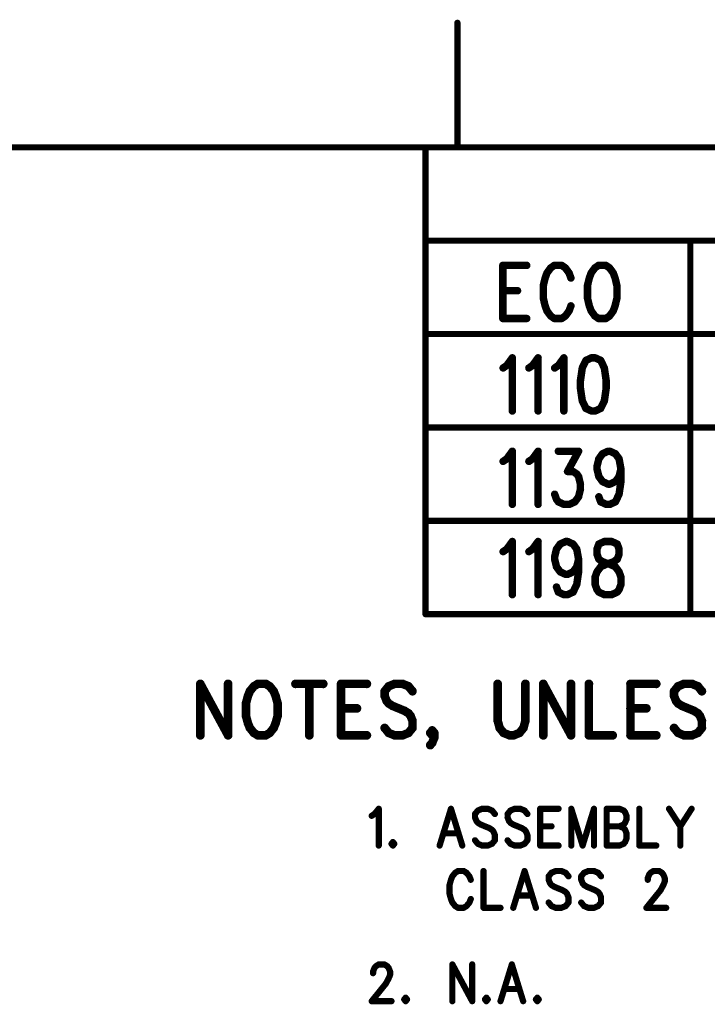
# Model space of a CAD drawing. Extents: x 2 to 38, y 2.4 to 29.6.
# Tile 85 of 93: x 23.2 to 27, y 24.2 to 29.6. Entities that reach past the tile are written whole.
import ezdxf

# ---------------------------------------------------------------- set-up
doc = ezdxf.new("R2010")
doc.units = 0
doc.layers.get('0').update_dxf_attribs({"linetype": 'CONTINUOUS'})
doc.layers.add('adt001026', color=1, linetype='CONTINUOUS')

# ---------------------------------------------------------------- blocks, each defined once
blk = doc.blocks.new('D251')
at = {"const_width": 0.0171}
blk.add_lwpolyline([(-0.00855, 0, 1), (0.00855, 0, 1)], format="xyb", close=True, dxfattribs=at)
blk = doc.blocks.new('D253')
at = {"const_width": 0.02055}
blk.add_lwpolyline([(-0.010275, 0, 1), (0.010275, 0, 1)], format="xyb", close=True, dxfattribs=at)
blk = doc.blocks.new('D283')
at = {"const_width": 0.02395}
blk.add_lwpolyline([(-0.011975, 0, 1), (0.011975, 0, 1)], format="xyb", close=True, dxfattribs=at)

msp = doc.modelspace()

# ---------------------------------------------------------------- linework, layer by layer
at = {"layer": 'adt001026', "color": 1}
for points, const_width in [([(25.5821, 28.9246), (25.5821, 29.6095)], 0.034), ([(37.3972, 28.9246), (2.637, 28.9246)], 0.034), ([(25.4068, 28.9247), (25.4068, 26.87)], 0.034), ([(37.3931, 28.4111), (25.4068, 28.4111)], 0.034), ([(25.4068, 28.4111), (25.4068, 26.3563)], 0.034), ([(26.8623, 28.4111), (26.8623, 26.87)], 0.034), ([(25.8315, 28.2751), (25.8315, 27.983)], 0.041), ([(25.8315, 28.2751), (25.963, 28.2751)], 0.041), ([(26.0946, 28.2612), (26.0743, 28.2334)], 0.041), ([(26.1148, 28.2751), (26.0946, 28.2612)], 0.041), ([(26.1553, 28.2751), (26.1148, 28.2751)], 0.041), ([(26.1755, 28.2612), (26.1553, 28.2751)], 0.041), ([(26.1958, 28.2334), (26.1755, 28.2612)], 0.041), ([(26.3374, 28.2612), (26.3172, 28.2334)], 0.041), ([(26.3576, 28.2751), (26.3374, 28.2612)], 0.041), ([(26.3981, 28.2751), (26.3576, 28.2751)], 0.041), ([(26.4184, 28.2612), (26.3981, 28.2751)], 0.041), ([(26.4386, 28.2334), (26.4184, 28.2612)], 0.041), ([(26.0642, 28.2056), (26.0541, 28.1638)], 0.041), ([(26.0743, 28.2334), (26.0642, 28.2056)], 0.041), ([(26.2059, 28.2056), (26.1958, 28.2334)], 0.041), ([(26.3071, 28.2056), (26.2969, 28.1638)], 0.041), ([(26.3172, 28.2334), (26.3071, 28.2056)], 0.041), ([(26.4487, 28.2056), (26.4386, 28.2334)], 0.041), ([(26.4588, 28.1638), (26.4487, 28.2056)], 0.041), ([(26.0541, 28.1638), (26.0541, 28.0943)], 0.041), ([(26.2969, 28.1638), (26.2969, 28.0943)], 0.041), ([(26.4588, 28.0943), (26.4588, 28.1638)], 0.041), ([(25.8315, 28.136), (25.9124, 28.136)], 0.041), ([(26.0541, 28.0943), (26.0642, 28.0525)], 0.041), ([(26.2969, 28.0943), (26.3071, 28.0525)], 0.041), ([(26.4487, 28.0525), (26.4588, 28.0943)], 0.041), ([(26.0642, 28.0525), (26.0743, 28.0247)], 0.041), ([(26.1958, 28.0247), (26.2059, 28.0525)], 0.041), ([(26.3071, 28.0525), (26.3172, 28.0247)], 0.041), ([(26.4386, 28.0247), (26.4487, 28.0525)], 0.041), ([(25.8315, 27.983), (25.963, 27.983)], 0.041), ([(26.0743, 28.0247), (26.0946, 27.9969)], 0.041), ([(26.0946, 27.9969), (26.1148, 27.983)], 0.041), ([(26.1148, 27.983), (26.1553, 27.983)], 0.041), ([(26.1553, 27.983), (26.1755, 27.9969)], 0.041), ([(26.1755, 27.9969), (26.1958, 28.0247)], 0.041), ([(26.3172, 28.0247), (26.3374, 27.9969)], 0.041), ([(26.3374, 27.9969), (26.3576, 27.983)], 0.041), ([(26.3576, 27.983), (26.3981, 27.983)], 0.041), ([(26.3981, 27.983), (26.4184, 27.9969)], 0.041), ([(26.4184, 27.9969), (26.4386, 28.0247)], 0.041), ([(37.3931, 27.8974), (25.4068, 27.8974)], 0.034), ([(26.8623, 27.8974), (26.8623, 26.3563)], 0.034), ([(25.8534, 27.7248), (25.8838, 27.7666)], 0.041), ([(25.8838, 27.7666), (25.8838, 27.4744)], 0.041), ([(25.9951, 27.7248), (26.0255, 27.7666)], 0.041), ([(26.0255, 27.7666), (26.0255, 27.4744)], 0.041), ([(26.1368, 27.7248), (26.1671, 27.7666)], 0.041), ([(26.1671, 27.7666), (26.1671, 27.4744)], 0.041), ([(26.3189, 27.7666), (26.2885, 27.7527)], 0.041), ([(26.3391, 27.7666), (26.3189, 27.7666)], 0.041), ([(26.3695, 27.7527), (26.3391, 27.7666)], 0.041), ([(25.8332, 27.7109), (25.8534, 27.7248)], 0.041), ([(25.9749, 27.7109), (25.9951, 27.7248)], 0.041), ([(26.1165, 27.7109), (26.1368, 27.7248)], 0.041), ([(26.2683, 27.7109), (26.2582, 27.6414)], 0.041), ([(26.2885, 27.7527), (26.2683, 27.7109)], 0.041), ([(26.3897, 27.7109), (26.3695, 27.7527)], 0.041), ([(26.3998, 27.6414), (26.3897, 27.7109)], 0.041), ([(26.2582, 27.6414), (26.2582, 27.5996)], 0.041), ([(26.3998, 27.5996), (26.3998, 27.6414)], 0.041), ([(26.2582, 27.5996), (26.2683, 27.5301)], 0.041), ([(26.3897, 27.5301), (26.3998, 27.5996)], 0.041), ([(26.2683, 27.5301), (26.2885, 27.4883)], 0.041), ([(26.3695, 27.4883), (26.3897, 27.5301)], 0.041), ([(26.2885, 27.4883), (26.3189, 27.4744)], 0.041), ([(26.3189, 27.4744), (26.3391, 27.4744)], 0.041), ([(26.3391, 27.4744), (26.3695, 27.4883)], 0.041), ([(25.4068, 27.3837), (37.3931, 27.3837)], 0.034), ([(25.8534, 27.2111), (25.8838, 27.2529)], 0.041), ([(25.8838, 27.2529), (25.8838, 26.9607)], 0.041), ([(25.9951, 27.2111), (26.0255, 27.2529)], 0.041), ([(26.0255, 27.2529), (26.0255, 26.9607)], 0.041), ([(26.1368, 27.2529), (26.2481, 27.2529)], 0.041), ([(26.2481, 27.2529), (26.1873, 27.1416)], 0.041), ([(26.3594, 27.2111), (26.3796, 27.239)], 0.041), ([(26.3796, 27.239), (26.41, 27.2529)], 0.041), ([(26.41, 27.2529), (26.4201, 27.2529)], 0.041), ([(26.4201, 27.2529), (26.4504, 27.239)], 0.041), ([(26.4504, 27.239), (26.4707, 27.2111)], 0.041), ([(25.8332, 27.1972), (25.8534, 27.2111)], 0.041), ([(25.9749, 27.1972), (25.9951, 27.2111)], 0.041), ([(26.3492, 27.1694), (26.3594, 27.2111)], 0.041), ([(26.3492, 27.1555), (26.3492, 27.1694)], 0.041), ([(26.4707, 27.2111), (26.4808, 27.1555)], 0.041), ([(26.1873, 27.1416), (26.2177, 27.1416)], 0.041), ([(26.2177, 27.1416), (26.2379, 27.1277)], 0.041), ([(26.2379, 27.1277), (26.2481, 27.1137)], 0.041), ([(26.2481, 27.1137), (26.2582, 27.072)], 0.041), ([(26.3594, 27.1137), (26.3492, 27.1555)], 0.041), ([(26.3796, 27.0859), (26.3594, 27.1137)], 0.041), ([(26.4707, 27.1137), (26.4504, 27.0859)], 0.041), ([(26.4808, 27.1555), (26.4707, 27.1137)], 0.041), ([(26.4808, 27.1555), (26.4808, 27.0859)], 0.041), ([(26.2582, 27.072), (26.2582, 27.0442)], 0.041), ([(26.41, 27.072), (26.3796, 27.0859)], 0.041), ([(26.4201, 27.072), (26.41, 27.072)], 0.041), ([(26.4504, 27.0859), (26.4201, 27.072)], 0.041), ([(26.4808, 27.0859), (26.4707, 27.0164)], 0.041), ([(26.1266, 26.9885), (26.1165, 27.0164)], 0.041), ([(26.2582, 27.0442), (26.2481, 27.0024)], 0.041), ([(26.4707, 27.0164), (26.4504, 26.9746)], 0.041), ([(26.1368, 26.9746), (26.1266, 26.9885)], 0.041), ([(26.1671, 26.9607), (26.1368, 26.9746)], 0.041), ([(26.1975, 26.9607), (26.1671, 26.9607)], 0.041), ([(26.2278, 26.9746), (26.1975, 26.9607)], 0.041), ([(26.2481, 27.0024), (26.2278, 26.9746)], 0.041), ([(26.3695, 26.9746), (26.3594, 27.0024)], 0.041), ([(26.3998, 26.9607), (26.3695, 26.9746)], 0.041), ([(26.4201, 26.9607), (26.3998, 26.9607)], 0.041), ([(26.4504, 26.9746), (26.4201, 26.9607)], 0.041), ([(25.4068, 26.87), (37.3931, 26.87)], 0.034), ([(25.4068, 26.87), (37.3931, 26.87)], 0.034), ([(25.8534, 26.7146), (25.8838, 26.7563)], 0.041), ([(25.8838, 26.7563), (25.8838, 26.4641)], 0.041), ([(25.9951, 26.7146), (26.0255, 26.7563)], 0.041), ([(26.0255, 26.7563), (26.0255, 26.4641)], 0.041), ([(26.1266, 26.7146), (26.1469, 26.7424)], 0.041), ([(26.1469, 26.7424), (26.1772, 26.7563)], 0.041), ([(26.1772, 26.7563), (26.1873, 26.7563)], 0.041), ([(26.1873, 26.7563), (26.2177, 26.7424)], 0.041), ([(26.2177, 26.7424), (26.2379, 26.7146)], 0.041), ([(26.3594, 26.7424), (26.3492, 26.7146)], 0.041), ([(26.3897, 26.7563), (26.3594, 26.7424)], 0.041), ([(26.4302, 26.7563), (26.3897, 26.7563)], 0.041), ([(26.4605, 26.7424), (26.4302, 26.7563)], 0.041), ([(26.4707, 26.7146), (26.4605, 26.7424)], 0.041), ([(25.8332, 26.7006), (25.8534, 26.7146)], 0.041), ([(25.9749, 26.7006), (25.9951, 26.7146)], 0.041), ([(26.1165, 26.6728), (26.1266, 26.7146)], 0.041), ([(26.2379, 26.7146), (26.2481, 26.6589)], 0.041), ([(26.3492, 26.7146), (26.3492, 26.6867)], 0.041), ([(26.3492, 26.6867), (26.3594, 26.6589)], 0.041), ([(26.4605, 26.6589), (26.4707, 26.6867)], 0.041), ([(26.4707, 26.6867), (26.4707, 26.7146)], 0.041), ([(26.1165, 26.6589), (26.1165, 26.6728)], 0.041), ([(26.1266, 26.6172), (26.1165, 26.6589)], 0.041), ([(26.2481, 26.6589), (26.2379, 26.6172)], 0.041), ([(26.2481, 26.6589), (26.2481, 26.5893)], 0.041), ([(26.3594, 26.6589), (26.3796, 26.645)], 0.041), ([(26.3695, 26.6172), (26.3998, 26.6311)], 0.041), ([(26.3796, 26.645), (26.4201, 26.6311)], 0.041), ([(26.3998, 26.6311), (26.4403, 26.645)], 0.041), ([(26.4201, 26.6311), (26.4504, 26.6172)], 0.041), ([(26.4403, 26.645), (26.4605, 26.6589)], 0.041), ([(26.1469, 26.5893), (26.1266, 26.6172)], 0.041), ([(26.1772, 26.5754), (26.1469, 26.5893)], 0.041), ([(26.1873, 26.5754), (26.1772, 26.5754)], 0.041), ([(26.2177, 26.5893), (26.1873, 26.5754)], 0.041), ([(26.2379, 26.6172), (26.2177, 26.5893)], 0.041), ([(26.2481, 26.5893), (26.2379, 26.5198)], 0.041), ([(26.3391, 26.5615), (26.3492, 26.5893)], 0.041), ([(26.3492, 26.5893), (26.3695, 26.6172)], 0.041), ([(26.4504, 26.6172), (26.4707, 26.5893)], 0.041), ([(26.4707, 26.5893), (26.4808, 26.5615)], 0.041), ([(26.2379, 26.5198), (26.2177, 26.478)], 0.041), ([(26.3391, 26.5198), (26.3391, 26.5615)], 0.041), ([(26.3492, 26.492), (26.3391, 26.5198)], 0.041), ([(26.4808, 26.5198), (26.4707, 26.492)], 0.041), ([(26.4808, 26.5615), (26.4808, 26.5198)], 0.041), ([(26.1368, 26.478), (26.1266, 26.5059)], 0.041), ([(26.1671, 26.4641), (26.1368, 26.478)], 0.041), ([(26.1873, 26.4641), (26.1671, 26.4641)], 0.041), ([(26.2177, 26.478), (26.1873, 26.4641)], 0.041), ([(26.3594, 26.478), (26.3492, 26.492)], 0.041), ([(26.3897, 26.4641), (26.3594, 26.478)], 0.041), ([(26.4302, 26.4641), (26.3897, 26.4641)], 0.041), ([(26.4605, 26.478), (26.4302, 26.4641)], 0.041), ([(26.4707, 26.492), (26.4605, 26.478)], 0.041), ([(25.4068, 26.3563), (37.3931, 26.3563)], 0.034), ([(24.1688, 25.9733), (24.1688, 25.6902)], 0.047), ([(24.1688, 25.9733), (24.3214, 25.6902)], 0.047), ([(24.3214, 25.9733), (24.3214, 25.6902)], 0.047), ([(24.4848, 25.9733), (24.463, 25.9599)], 0.047), ([(24.5284, 25.9733), (24.4848, 25.9733)], 0.047), ([(24.5502, 25.9599), (24.5284, 25.9733)], 0.047), ([(24.6919, 25.9733), (24.8444, 25.9733)], 0.047), ([(24.7681, 25.9733), (24.7681, 25.6902)], 0.047), ([(24.9425, 25.9733), (24.9425, 25.6902)], 0.047), ([(24.9425, 25.9733), (25.0841, 25.9733)], 0.047), ([(25.2367, 25.9733), (25.204, 25.9599)], 0.047), ([(25.2803, 25.9733), (25.2367, 25.9733)], 0.047), ([(25.313, 25.9599), (25.2803, 25.9733)], 0.047), ([(25.8033, 25.9733), (25.8033, 25.7711)], 0.047), ([(25.9559, 25.7711), (25.9559, 25.9733)], 0.047), ([(26.0539, 25.9733), (26.0539, 25.6902)], 0.047), ([(26.0539, 25.9733), (26.2065, 25.6902)], 0.047), ([(26.2065, 25.9733), (26.2065, 25.6902)], 0.047), ([(26.3046, 25.9733), (26.3046, 25.6902)], 0.047), ([(26.5334, 25.9733), (26.5334, 25.6902)], 0.047), ([(26.5334, 25.9733), (26.6751, 25.9733)], 0.047), ([(26.8276, 25.9733), (26.7949, 25.9599)], 0.047), ([(26.8712, 25.9733), (26.8276, 25.9733)], 0.047), ([(26.9039, 25.9599), (26.8712, 25.9733)], 0.047), ([(24.4412, 25.9329), (24.4303, 25.9059)], 0.047), ([(24.463, 25.9599), (24.4412, 25.9329)], 0.047), ([(24.572, 25.9329), (24.5502, 25.9599)], 0.047), ([(24.5829, 25.9059), (24.572, 25.9329)], 0.047), ([(25.204, 25.9599), (25.1822, 25.9329)], 0.047), ([(25.1822, 25.9329), (25.1822, 25.9059)], 0.047), ([(25.3348, 25.9329), (25.313, 25.9599)], 0.047), ([(26.7949, 25.9599), (26.7731, 25.9329)], 0.047), ([(26.7731, 25.9329), (26.7731, 25.9059)], 0.047), ([(26.9257, 25.9329), (26.9039, 25.9599)], 0.047), ([(24.4303, 25.9059), (24.4194, 25.8655)], 0.047), ([(24.4194, 25.8655), (24.4194, 25.798)], 0.047), ([(24.5938, 25.8655), (24.5829, 25.9059)], 0.047), ([(24.5938, 25.798), (24.5938, 25.8655)], 0.047), ([(25.1822, 25.9059), (25.1931, 25.8789)], 0.047), ([(25.1931, 25.8789), (25.204, 25.8655)], 0.047), ([(25.204, 25.8655), (25.2258, 25.852)], 0.047), ([(26.7731, 25.9059), (26.784, 25.8789)], 0.047), ([(26.784, 25.8789), (26.7949, 25.8655)], 0.047), ([(26.7949, 25.8655), (26.8167, 25.852)], 0.047), ([(24.9425, 25.8385), (25.0297, 25.8385)], 0.047), ([(25.2258, 25.852), (25.2912, 25.825)], 0.047), ([(25.2912, 25.825), (25.313, 25.8115)], 0.047), ([(25.313, 25.8115), (25.3239, 25.798)], 0.047), ([(26.5334, 25.8385), (26.6206, 25.8385)], 0.047), ([(26.8167, 25.852), (26.8821, 25.825)], 0.047), ([(26.8821, 25.825), (26.9039, 25.8115)], 0.047), ([(26.9039, 25.8115), (26.9148, 25.798)], 0.047), ([(24.4194, 25.798), (24.4303, 25.7576)], 0.047), ([(24.4303, 25.7576), (24.4412, 25.7306)], 0.047), ([(24.572, 25.7306), (24.5829, 25.7576)], 0.047), ([(24.5829, 25.7576), (24.5938, 25.798)], 0.047), ([(25.3239, 25.798), (25.3348, 25.7711)], 0.047), ([(25.3348, 25.7711), (25.3348, 25.7306)], 0.047), ([(25.8033, 25.7711), (25.8142, 25.7306)], 0.047), ([(25.945, 25.7306), (25.9559, 25.7711)], 0.047), ([(26.9148, 25.798), (26.9257, 25.7711)], 0.047), ([(26.9257, 25.7711), (26.9257, 25.7306)], 0.047), ([(24.4412, 25.7306), (24.463, 25.7036)], 0.047), ([(24.463, 25.7036), (24.4848, 25.6902)], 0.047), ([(24.5284, 25.6902), (24.5502, 25.7036)], 0.047), ([(24.5502, 25.7036), (24.572, 25.7306)], 0.047), ([(25.204, 25.7036), (25.1822, 25.7306)], 0.047), ([(25.2367, 25.6902), (25.204, 25.7036)], 0.047), ([(25.313, 25.7036), (25.2803, 25.6902)], 0.047), ([(25.3348, 25.7306), (25.313, 25.7036)], 0.047), ([(25.4328, 25.7036), (25.4437, 25.7171)], 0.047), ([(25.4437, 25.6902), (25.4328, 25.7036)], 0.047), ([(25.4437, 25.7171), (25.4546, 25.7036)], 0.047), ([(25.4546, 25.7036), (25.4437, 25.6902)], 0.047), ([(25.4546, 25.7036), (25.4546, 25.6767)], 0.047), ([(25.8142, 25.7306), (25.836, 25.7036)], 0.047), ([(25.836, 25.7036), (25.8687, 25.6902)], 0.047), ([(25.8905, 25.6902), (25.9232, 25.7036)], 0.047), ([(25.9232, 25.7036), (25.945, 25.7306)], 0.047), ([(26.7949, 25.7036), (26.7731, 25.7306)], 0.047), ([(26.8276, 25.6902), (26.7949, 25.7036)], 0.047), ([(26.9039, 25.7036), (26.8712, 25.6902)], 0.047), ([(26.9257, 25.7306), (26.9039, 25.7036)], 0.047), ([(24.4848, 25.6902), (24.5284, 25.6902)], 0.047), ([(24.9425, 25.6902), (25.0841, 25.6902)], 0.047), ([(25.2803, 25.6902), (25.2367, 25.6902)], 0.047), ([(25.4437, 25.6497), (25.4328, 25.6362)], 0.047), ([(25.4546, 25.6767), (25.4437, 25.6497)], 0.047), ([(25.8687, 25.6902), (25.8905, 25.6902)], 0.047), ([(26.3046, 25.6902), (26.4353, 25.6902)], 0.047), ([(26.5334, 25.6902), (26.6751, 25.6902)], 0.047), ([(26.8712, 25.6902), (26.8276, 25.6902)], 0.047), ([(25.1262, 25.2574), (25.1495, 25.2863)], 0.034), ([(25.1495, 25.2863), (25.1495, 25.084)], 0.034), ([(25.5465, 25.2863), (25.4842, 25.084)], 0.034), ([(25.5465, 25.2863), (25.6087, 25.084)], 0.034), ([(25.6944, 25.2766), (25.6788, 25.2574)], 0.034), ([(25.7177, 25.2863), (25.6944, 25.2766)], 0.034), ([(25.7488, 25.2863), (25.7177, 25.2863)], 0.034), ([(25.7722, 25.2766), (25.7488, 25.2863)], 0.034), ([(25.7878, 25.2574), (25.7722, 25.2766)], 0.034), ([(25.8734, 25.2766), (25.8578, 25.2574)], 0.034), ([(25.8967, 25.2863), (25.8734, 25.2766)], 0.034), ([(25.9279, 25.2863), (25.8967, 25.2863)], 0.034), ([(25.9512, 25.2766), (25.9279, 25.2863)], 0.034), ([(25.9668, 25.2574), (25.9512, 25.2766)], 0.034), ([(26.0368, 25.2863), (26.0368, 25.084)], 0.034), ([(26.0368, 25.2863), (26.138, 25.2863)], 0.034), ([(26.2081, 25.2863), (26.2081, 25.084)], 0.034), ([(26.2081, 25.2863), (26.2703, 25.084)], 0.034), ([(26.3326, 25.2863), (26.2703, 25.084)], 0.034), ([(26.3326, 25.2863), (26.3326, 25.084)], 0.034), ([(26.4026, 25.2863), (26.4026, 25.084)], 0.034), ([(26.4026, 25.2863), (26.4727, 25.2863)], 0.034), ([(26.4727, 25.2863), (26.496, 25.2766)], 0.034), ([(26.496, 25.2766), (26.5038, 25.267)], 0.034), ([(26.5817, 25.2863), (26.5817, 25.084)], 0.034), ([(26.7451, 25.2863), (26.8074, 25.1899)], 0.034), ([(26.8696, 25.2863), (26.8074, 25.1899)], 0.034), ([(25.1106, 25.2477), (25.1262, 25.2574)], 0.034), ([(25.6788, 25.2574), (25.6788, 25.2381)], 0.034), ([(25.6788, 25.2381), (25.6866, 25.2188)], 0.034), ([(25.8578, 25.2574), (25.8578, 25.2381)], 0.034), ([(25.8578, 25.2381), (25.8656, 25.2188)], 0.034), ([(26.5038, 25.267), (26.5116, 25.2477)], 0.034), ([(26.5116, 25.2285), (26.5038, 25.2092)], 0.034), ([(26.5116, 25.2477), (26.5116, 25.2285)], 0.034), ([(25.6866, 25.2188), (25.6944, 25.2092)], 0.034), ([(25.6944, 25.2092), (25.7099, 25.1996)], 0.034), ([(25.7099, 25.1996), (25.7566, 25.1803)], 0.034), ([(25.7566, 25.1803), (25.7722, 25.1707)], 0.034), ([(25.7722, 25.1707), (25.78, 25.1611)], 0.034), ([(25.8656, 25.2188), (25.8734, 25.2092)], 0.034), ([(25.8734, 25.2092), (25.8889, 25.1996)], 0.034), ([(25.8889, 25.1996), (25.9356, 25.1803)], 0.034), ([(25.9356, 25.1803), (25.9512, 25.1707)], 0.034), ([(25.9512, 25.1707), (25.959, 25.1611)], 0.034), ([(26.0368, 25.1899), (26.0991, 25.1899)], 0.034), ([(26.4026, 25.1899), (26.4727, 25.1899)], 0.034), ([(26.496, 25.1996), (26.4727, 25.1899)], 0.034), ([(26.4727, 25.1899), (26.496, 25.1803)], 0.034), ([(26.5038, 25.2092), (26.496, 25.1996)], 0.034), ([(26.496, 25.1803), (26.5038, 25.1707)], 0.034), ([(26.5038, 25.1707), (26.5116, 25.1514)], 0.034), ([(26.8074, 25.1899), (26.8074, 25.084)], 0.034), ([(25.5076, 25.1514), (25.5854, 25.1514)], 0.034), ([(25.6944, 25.0936), (25.6788, 25.1129)], 0.034), ([(25.7878, 25.1129), (25.7722, 25.0936)], 0.034), ([(25.78, 25.1611), (25.7878, 25.1418)], 0.034), ([(25.7878, 25.1418), (25.7878, 25.1129)], 0.034), ([(25.8734, 25.0936), (25.8578, 25.1129)], 0.034), ([(25.9668, 25.1129), (25.9512, 25.0936)], 0.034), ([(25.959, 25.1611), (25.9668, 25.1418)], 0.034), ([(25.9668, 25.1418), (25.9668, 25.1129)], 0.034), ([(26.5116, 25.1225), (26.5038, 25.1033)], 0.034), ([(26.5116, 25.1514), (26.5116, 25.1225)], 0.034), ([(25.2274, 25.1033), (25.2196, 25.0936)], 0.034), ([(25.2196, 25.0936), (25.2274, 25.084)], 0.034), ([(25.2351, 25.0936), (25.2274, 25.1033)], 0.034), ([(25.2274, 25.084), (25.2351, 25.0936)], 0.034), ([(25.7177, 25.084), (25.6944, 25.0936)], 0.034), ([(25.7488, 25.084), (25.7177, 25.084)], 0.034), ([(25.7722, 25.0936), (25.7488, 25.084)], 0.034), ([(25.8967, 25.084), (25.8734, 25.0936)], 0.034), ([(25.9279, 25.084), (25.8967, 25.084)], 0.034), ([(25.9512, 25.0936), (25.9279, 25.084)], 0.034), ([(26.0368, 25.084), (26.138, 25.084)], 0.034), ([(26.4727, 25.084), (26.4026, 25.084)], 0.034), ([(26.496, 25.0936), (26.4727, 25.084)], 0.034), ([(26.5038, 25.1033), (26.496, 25.0936)], 0.034), ([(26.5817, 25.084), (26.6751, 25.084)], 0.034), ([(25.5543, 24.9149), (25.5465, 24.8956)], 0.034), ([(25.5698, 24.9342), (25.5543, 24.9149)], 0.034), ([(25.5854, 24.9438), (25.5698, 24.9342)], 0.034), ([(25.6165, 24.9438), (25.5854, 24.9438)], 0.034), ([(25.6321, 24.9342), (25.6165, 24.9438)], 0.034), ([(25.6477, 24.9149), (25.6321, 24.9342)], 0.034), ([(25.6554, 24.8956), (25.6477, 24.9149)], 0.034), ([(25.7255, 24.9438), (25.7255, 24.7415)], 0.034), ([(25.9512, 24.9438), (25.8889, 24.7415)], 0.034), ([(25.9512, 24.9438), (26.0135, 24.7415)], 0.034), ([(26.0991, 24.9342), (26.0835, 24.9149)], 0.034), ([(26.0835, 24.9149), (26.0835, 24.8956)], 0.034), ([(26.1224, 24.9438), (26.0991, 24.9342)], 0.034), ([(26.1536, 24.9438), (26.1224, 24.9438)], 0.034), ([(26.1769, 24.9342), (26.1536, 24.9438)], 0.034), ([(26.1925, 24.9149), (26.1769, 24.9342)], 0.034), ([(26.2781, 24.9342), (26.2625, 24.9149)], 0.034), ([(26.2625, 24.9149), (26.2625, 24.8956)], 0.034), ([(26.3015, 24.9438), (26.2781, 24.9342)], 0.034), ([(26.3326, 24.9438), (26.3015, 24.9438)], 0.034), ([(26.3559, 24.9342), (26.3326, 24.9438)], 0.034), ([(26.3715, 24.9149), (26.3559, 24.9342)], 0.034), ([(26.6284, 24.9053), (26.6361, 24.9245)], 0.034), ([(26.6284, 24.8956), (26.6284, 24.9053)], 0.034), ([(26.6361, 24.9245), (26.6439, 24.9342)], 0.034), ([(26.6439, 24.9342), (26.6595, 24.9438)], 0.034), ([(26.6595, 24.9438), (26.6906, 24.9438)], 0.034), ([(26.6906, 24.9438), (26.7062, 24.9342)], 0.034), ([(26.7062, 24.9342), (26.714, 24.9245)], 0.034), ([(26.714, 24.9245), (26.7218, 24.9053)], 0.034), ([(26.7218, 24.9053), (26.7218, 24.886)], 0.034), ([(25.5465, 24.8956), (25.5387, 24.8667)], 0.034), ([(25.5387, 24.8667), (25.5387, 24.8186)], 0.034), ([(26.0835, 24.8956), (26.0913, 24.8764)], 0.034), ([(26.0913, 24.8764), (26.0991, 24.8667)], 0.034), ([(26.0991, 24.8667), (26.1147, 24.8571)], 0.034), ([(26.1147, 24.8571), (26.1614, 24.8378)], 0.034), ([(26.2625, 24.8956), (26.2703, 24.8764)], 0.034), ([(26.2703, 24.8764), (26.2781, 24.8667)], 0.034), ([(26.2781, 24.8667), (26.2937, 24.8571)], 0.034), ([(26.2937, 24.8571), (26.3404, 24.8378)], 0.034), ([(26.714, 24.8667), (26.6984, 24.8378)], 0.034), ([(26.7218, 24.886), (26.714, 24.8667)], 0.034), ([(25.5387, 24.8186), (25.5465, 24.7897)], 0.034), ([(25.5465, 24.7897), (25.5543, 24.7704)], 0.034), ([(25.6477, 24.7704), (25.6554, 24.7897)], 0.034), ([(25.9123, 24.809), (25.9901, 24.809)], 0.034), ([(26.1614, 24.8378), (26.1769, 24.8282)], 0.034), ([(26.1769, 24.8282), (26.1847, 24.8186)], 0.034), ([(26.1847, 24.8186), (26.1925, 24.7993)], 0.034), ([(26.1925, 24.7993), (26.1925, 24.7704)], 0.034), ([(26.3404, 24.8378), (26.3559, 24.8282)], 0.034), ([(26.3559, 24.8282), (26.3637, 24.8186)], 0.034), ([(26.3637, 24.8186), (26.3715, 24.7993)], 0.034), ([(26.3715, 24.7993), (26.3715, 24.7704)], 0.034), ([(26.6984, 24.8378), (26.6206, 24.7415)], 0.034), ([(25.5543, 24.7704), (25.5698, 24.7512)], 0.034), ([(25.5698, 24.7512), (25.5854, 24.7415)], 0.034), ([(25.5854, 24.7415), (25.6165, 24.7415)], 0.034), ([(25.6165, 24.7415), (25.6321, 24.7512)], 0.034), ([(25.6321, 24.7512), (25.6477, 24.7704)], 0.034), ([(25.7255, 24.7415), (25.8189, 24.7415)], 0.034), ([(26.0991, 24.7512), (26.0835, 24.7704)], 0.034), ([(26.1224, 24.7415), (26.0991, 24.7512)], 0.034), ([(26.1536, 24.7415), (26.1224, 24.7415)], 0.034), ([(26.1769, 24.7512), (26.1536, 24.7415)], 0.034), ([(26.1925, 24.7704), (26.1769, 24.7512)], 0.034), ([(26.2781, 24.7512), (26.2625, 24.7704)], 0.034), ([(26.3015, 24.7415), (26.2781, 24.7512)], 0.034), ([(26.3326, 24.7415), (26.3015, 24.7415)], 0.034), ([(26.3559, 24.7512), (26.3326, 24.7415)], 0.034), ([(26.3715, 24.7704), (26.3559, 24.7512)], 0.034), ([(26.6206, 24.7415), (26.7295, 24.7415)], 0.034), ([(25.1184, 24.3916), (25.1262, 24.4108)], 0.034), ([(25.1262, 24.4108), (25.134, 24.4205)], 0.034), ([(25.134, 24.4205), (25.1495, 24.4301)], 0.034), ([(25.1495, 24.4301), (25.1807, 24.4301)], 0.034), ([(25.1807, 24.4301), (25.1962, 24.4205)], 0.034), ([(25.1962, 24.4205), (25.204, 24.4108)], 0.034), ([(25.204, 24.4108), (25.2118, 24.3916)], 0.034), ([(25.5543, 24.4301), (25.5543, 24.2278)], 0.034), ([(25.5543, 24.4301), (25.6632, 24.2278)], 0.034), ([(25.6632, 24.4301), (25.6632, 24.2278)], 0.034), ([(25.8812, 24.4301), (25.8189, 24.2278)], 0.034), ([(25.8812, 24.4301), (25.9434, 24.2278)], 0.034), ([(25.1184, 24.3819), (25.1184, 24.3916)], 0.034), ([(25.2118, 24.3723), (25.204, 24.353)], 0.034), ([(25.2118, 24.3916), (25.2118, 24.3723)], 0.034), ([(25.1884, 24.3242), (25.1106, 24.2278)], 0.034), ([(25.204, 24.353), (25.1884, 24.3242)], 0.034), ([(25.2974, 24.2471), (25.2896, 24.2375)], 0.034), ([(25.3052, 24.2375), (25.2974, 24.2471)], 0.034), ([(25.7411, 24.2471), (25.7333, 24.2375)], 0.034), ([(25.7488, 24.2375), (25.7411, 24.2471)], 0.034), ([(25.8422, 24.2953), (25.9201, 24.2953)], 0.034), ([(26.0213, 24.2471), (26.0135, 24.2375)], 0.034), ([(26.029, 24.2375), (26.0213, 24.2471)], 0.034), ([(25.1106, 24.2278), (25.2196, 24.2278)], 0.034), ([(25.2896, 24.2375), (25.2974, 24.2278)], 0.034), ([(25.2974, 24.2278), (25.3052, 24.2375)], 0.034), ([(25.7333, 24.2375), (25.7411, 24.2278)], 0.034), ([(25.7411, 24.2278), (25.7488, 24.2375)], 0.034), ([(26.0135, 24.2375), (26.0213, 24.2278)], 0.034), ([(26.0213, 24.2278), (26.029, 24.2375)], 0.034)]:
    msp.add_lwpolyline(points, dxfattribs=dict(at, const_width=const_width))

# ---------------------------------------------------------------- block references
at = {"layer": 'adt001026'}
for name, p in [('D251', (25.5821, 29.6095)), ('D251', (25.4068, 28.9247)), ('D251', (25.5821, 28.9246)), ('D251', (25.4068, 28.4111)), ('D251', (25.4068, 28.4111)), ('D251', (26.8623, 28.4111)), ('D253', (25.8315, 28.2751)), ('D253', (25.8315, 28.2751)), ('D253', (25.963, 28.2751)), ('D253', (26.0946, 28.2612)), ('D253', (26.1148, 28.2751)), ('D253', (26.1553, 28.2751)), ('D253', (26.1755, 28.2612)), ('D253', (26.3374, 28.2612)), ('D253', (26.3576, 28.2751)), ('D253', (26.3576, 28.2751)), ('D253', (26.3981, 28.2751)), ('D253', (26.4184, 28.2612)), ('D253', (26.0642, 28.2056)), ('D253', (26.0743, 28.2334)), ('D253', (26.1958, 28.2334)), ('D253', (26.2059, 28.2056)), ('D253', (26.3071, 28.2056)), ('D253', (26.3172, 28.2334)), ('D253', (26.4386, 28.2334)), ('D253', (26.4487, 28.2056)), ('D253', (26.0541, 28.1638)), ('D253', (26.2969, 28.1638)), ('D253', (26.4588, 28.1638)), ('D253', (25.8315, 28.136)), ('D253', (25.9124, 28.136)), ('D253', (26.0541, 28.0943)), ('D253', (26.2969, 28.0943)), ('D253', (26.4588, 28.0943)), ('D253', (26.0642, 28.0525)), ('D253', (26.2059, 28.0525)), ('D253', (26.3071, 28.0525)), ('D253', (26.4487, 28.0525)), ('D253', (25.8315, 27.983)), ('D253', (25.8315, 27.983)), ('D253', (25.963, 27.983)), ('D253', (26.0743, 28.0247)), ('D253', (26.0946, 27.9969)), ('D253', (26.1148, 27.983)), ('D253', (26.1553, 27.983)), ('D253', (26.1755, 27.9969)), ('D253', (26.1958, 28.0247)), ('D253', (26.3172, 28.0247)), ('D253', (26.3374, 27.9969)), ('D253', (26.3576, 27.983)), ('D253', (26.3981, 27.983)), ('D253', (26.4184, 27.9969)), ('D253', (26.4386, 28.0247)), ('D251', (25.4068, 27.8974)), ('D251', (26.8623, 27.8974)), ('D253', (25.8838, 27.7666)), ('D253', (26.0255, 27.7666)), ('D253', (26.1671, 27.7666)), ('D253', (26.3189, 27.7666)), ('D253', (26.3189, 27.7666)), ('D253', (26.3391, 27.7666)), ('D253', (25.8332, 27.7109)), ('D253', (25.8534, 27.7248)), ('D253', (25.9749, 27.7109)), ('D253', (25.9951, 27.7248)), ('D253', (26.1165, 27.7109)), ('D253', (26.1368, 27.7248)), ('D253', (26.2683, 27.7109)), ('D253', (26.2885, 27.7527)), ('D253', (26.3695, 27.7527)), ('D253', (26.3897, 27.7109)), ('D253', (26.2582, 27.6414)), ('D253', (26.3998, 27.6414)), ('D253', (26.2582, 27.5996)), ('D253', (26.3998, 27.5996)), ('D253', (26.2683, 27.5301)), ('D253', (26.3897, 27.5301)), ('D253', (25.8838, 27.4744)), ('D253', (26.0255, 27.4744)), ('D253', (26.1671, 27.4744)), ('D253', (26.2885, 27.4883)), ('D253', (26.3189, 27.4744)), ('D253', (26.3391, 27.4744)), ('D253', (26.3695, 27.4883)), ('D251', (25.4068, 27.3837)), ('D253', (25.8838, 27.2529)), ('D253', (26.0255, 27.2529)), ('D253', (26.1368, 27.2529)), ('D253', (26.2481, 27.2529)), ('D253', (26.3796, 27.239)), ('D253', (26.41, 27.2529)), ('D253', (26.4201, 27.2529)), ('D253', (26.4504, 27.239)), ('D253', (25.8332, 27.1972)), ('D253', (25.8534, 27.2111)), ('D253', (25.9749, 27.1972)), ('D253', (25.9951, 27.2111)), ('D253', (26.3492, 27.1694)), ('D253', (26.3594, 27.2111)), ('D253', (26.4707, 27.2111)), ('D253', (26.1873, 27.1416)), ('D253', (26.2177, 27.1416)), ('D253', (26.2379, 27.1277)), ('D253', (26.2481, 27.1137)), ('D253', (26.3492, 27.1555)), ('D253', (26.3594, 27.1137)), ('D253', (26.4707, 27.1137)), ('D253', (26.4808, 27.1555)), ('D253', (26.4808, 27.1555)), ('D253', (26.2582, 27.072)), ('D253', (26.3796, 27.0859)), ('D253', (26.41, 27.072)), ('D253', (26.4201, 27.072)), ('D253', (26.4504, 27.0859)), ('D253', (26.4808, 27.0859)), ('D253', (26.1165, 27.0164)), ('D253', (26.2582, 27.0442)), ('D253', (26.4707, 27.0164)), ('D253', (25.8838, 26.9607)), ('D253', (26.0255, 26.9607)), ('D253', (26.1266, 26.9885)), ('D253', (26.1368, 26.9746)), ('D253', (26.1671, 26.9607)), ('D253', (26.1975, 26.9607)), ('D253', (26.2278, 26.9746)), ('D253', (26.2481, 27.0024)), ('D253', (26.3594, 27.0024)), ('D253', (26.3695, 26.9746)), ('D253', (26.3998, 26.9607)), ('D253', (26.4201, 26.9607)), ('D253', (26.4504, 26.9746)), ('D251', (25.4068, 26.87)), ('D251', (25.4068, 26.87)), ('D251', (26.8623, 26.87)), ('D253', (25.8838, 26.7563)), ('D253', (26.0255, 26.7563)), ('D253', (26.1469, 26.7424)), ('D253', (26.1772, 26.7563)), ('D253', (26.1873, 26.7563)), ('D253', (26.2177, 26.7424)), ('D253', (26.3594, 26.7424)), ('D253', (26.3897, 26.7563)), ('D253', (26.3897, 26.7563)), ('D253', (26.4302, 26.7563)), ('D253', (26.4605, 26.7424)), ('D253', (25.8332, 26.7006)), ('D253', (25.8534, 26.7146)), ('D253', (25.9749, 26.7006)), ('D253', (25.9951, 26.7146)), ('D253', (26.1266, 26.7146)), ('D253', (26.2379, 26.7146)), ('D253', (26.3492, 26.7146)), ('D253', (26.3492, 26.6867)), ('D253', (26.4707, 26.7146)), ('D253', (26.4707, 26.6867)), ('D253', (26.1165, 26.6728)), ('D253', (26.1165, 26.6589)), ('D253', (26.2481, 26.6589)), ('D253', (26.2481, 26.6589)), ('D253', (26.3594, 26.6589)), ('D253', (26.3796, 26.645)), ('D253', (26.3998, 26.6311)), ('D253', (26.4201, 26.6311)), ('D253', (26.4403, 26.645)), ('D253', (26.4605, 26.6589)), ('D253', (26.1266, 26.6172)), ('D253', (26.1469, 26.5893)), ('D253', (26.1772, 26.5754)), ('D253', (26.1873, 26.5754)), ('D253', (26.2177, 26.5893)), ('D253', (26.2379, 26.6172)), ('D253', (26.2481, 26.5893)), ('D253', (26.3492, 26.5893)), ('D253', (26.3695, 26.6172)), ('D253', (26.4504, 26.6172)), ('D253', (26.4707, 26.5893)), ('D253', (26.2379, 26.5198)), ('D253', (26.3391, 26.5615)), ('D253', (26.3391, 26.5198)), ('D253', (26.4808, 26.5615)), ('D253', (26.4808, 26.5198)), ('D253', (25.8838, 26.4641)), ('D253', (26.0255, 26.4641)), ('D253', (26.1266, 26.5059)), ('D253', (26.1368, 26.478)), ('D253', (26.1671, 26.4641)), ('D253', (26.1873, 26.4641)), ('D253', (26.2177, 26.478)), ('D253', (26.3492, 26.492)), ('D253', (26.3594, 26.478)), ('D253', (26.3897, 26.4641)), ('D253', (26.4302, 26.4641)), ('D253', (26.4605, 26.478)), ('D253', (26.4707, 26.492)), ('D251', (25.4068, 26.3563)), ('D251', (26.8623, 26.3563)), ('D283', (24.1688, 25.9733)), ('D283', (24.1688, 25.9733)), ('D283', (24.3214, 25.9733)), ('D283', (24.4848, 25.9733)), ('D283', (24.4848, 25.9733)), ('D283', (24.5284, 25.9733)), ('D283', (24.6919, 25.9733)), ('D283', (24.7681, 25.9733)), ('D283', (24.8444, 25.9733)), ('D283', (24.9425, 25.9733)), ('D283', (24.9425, 25.9733)), ('D283', (25.0841, 25.9733)), ('D283', (25.2367, 25.9733)), ('D283', (25.2803, 25.9733)), ('D283', (25.8033, 25.9733)), ('D283', (25.9559, 25.9733)), ('D283', (26.0539, 25.9733)), ('D283', (26.0539, 25.9733)), ('D283', (26.2065, 25.9733)), ('D283', (26.3046, 25.9733)), ('D283', (26.5334, 25.9733)), ('D283', (26.5334, 25.9733)), ('D283', (26.6751, 25.9733)), ('D283', (26.8276, 25.9733)), ('D283', (26.8712, 25.9733)), ('D283', (24.4412, 25.9329)), ('D283', (24.463, 25.9599)), ('D283', (24.5502, 25.9599)), ('D283', (24.572, 25.9329)), ('D283', (25.1822, 25.9329)), ('D283', (25.204, 25.9599)), ('D283', (25.313, 25.9599)), ('D283', (25.3348, 25.9329)), ('D283', (26.7731, 25.9329)), ('D283', (26.7949, 25.9599)), ('D283', (26.9039, 25.9599)), ('D283', (26.9257, 25.9329)), ('D283', (24.4194, 25.8655)), ('D283', (24.4303, 25.9059)), ('D283', (24.5829, 25.9059)), ('D283', (24.5938, 25.8655)), ('D283', (25.1822, 25.9059)), ('D283', (25.1931, 25.8789)), ('D283', (25.204, 25.8655)), ('D283', (26.7731, 25.9059)), ('D283', (26.784, 25.8789)), ('D283', (26.7949, 25.8655)), ('D283', (24.9425, 25.8385)), ('D283', (25.0297, 25.8385)), ('D283', (25.2258, 25.852)), ('D283', (25.2912, 25.825)), ('D283', (25.313, 25.8115)), ('D283', (26.5334, 25.8385)), ('D283', (26.6206, 25.8385)), ('D283', (26.8167, 25.852)), ('D283', (26.8821, 25.825)), ('D283', (26.9039, 25.8115)), ('D283', (24.4194, 25.798)), ('D283', (24.4303, 25.7576)), ('D283', (24.5829, 25.7576)), ('D283', (24.5938, 25.798)), ('D283', (25.3239, 25.798)), ('D283', (25.3348, 25.7711)), ('D283', (25.8033, 25.7711)), ('D283', (25.9559, 25.7711)), ('D283', (26.9148, 25.798)), ('D283', (26.9257, 25.7711)), ('D283', (24.4412, 25.7306)), ('D283', (24.463, 25.7036)), ('D283', (24.5502, 25.7036)), ('D283', (24.572, 25.7306)), ('D283', (25.1822, 25.7306)), ('D283', (25.204, 25.7036)), ('D283', (25.313, 25.7036)), ('D283', (25.3348, 25.7306)), ('D283', (25.4328, 25.7036)), ('D283', (25.4437, 25.7171)), ('D283', (25.4546, 25.7036)), ('D283', (25.4546, 25.7036)), ('D283', (25.8142, 25.7306)), ('D283', (25.836, 25.7036)), ('D283', (25.9232, 25.7036)), ('D283', (25.945, 25.7306)), ('D283', (26.7731, 25.7306)), ('D283', (26.7949, 25.7036)), ('D283', (26.9039, 25.7036)), ('D283', (26.9257, 25.7306)), ('D283', (24.1688, 25.6902)), ('D283', (24.3214, 25.6902)), ('D283', (24.3214, 25.6902)), ('D283', (24.4848, 25.6902)), ('D283', (24.5284, 25.6902)), ('D283', (24.7681, 25.6902)), ('D283', (24.9425, 25.6902)), ('D283', (24.9425, 25.6902)), ('D283', (25.0841, 25.6902)), ('D283', (25.2367, 25.6902)), ('D283', (25.2803, 25.6902)), ('D283', (25.4437, 25.6902)), ('D283', (25.4437, 25.6497)), ('D283', (25.4546, 25.6767)), ('D283', (25.8687, 25.6902)), ('D283', (25.8905, 25.6902)), ('D283', (26.0539, 25.6902)), ('D283', (26.2065, 25.6902)), ('D283', (26.2065, 25.6902)), ('D283', (26.3046, 25.6902)), ('D283', (26.4353, 25.6902)), ('D283', (26.5334, 25.6902)), ('D283', (26.5334, 25.6902)), ('D283', (26.6751, 25.6902)), ('D283', (26.8276, 25.6902)), ('D283', (26.8712, 25.6902)), ('D283', (25.4328, 25.6362)), ('D251', (25.1495, 25.2863)), ('D251', (25.5465, 25.2863)), ('D251', (25.5465, 25.2863)), ('D251', (25.6944, 25.2766)), ('D251', (25.7177, 25.2863)), ('D251', (25.7488, 25.2863)), ('D251', (25.7722, 25.2766)), ('D251', (25.8734, 25.2766)), ('D251', (25.8967, 25.2863)), ('D251', (25.9279, 25.2863)), ('D251', (25.9512, 25.2766)), ('D251', (26.0368, 25.2863)), ('D251', (26.0368, 25.2863)), ('D251', (26.138, 25.2863)), ('D251', (26.2081, 25.2863)), ('D251', (26.2081, 25.2863)), ('D251', (26.3326, 25.2863)), ('D251', (26.3326, 25.2863)), ('D251', (26.4026, 25.2863)), ('D251', (26.4026, 25.2863)), ('D251', (26.4727, 25.2863)), ('D251', (26.496, 25.2766)), ('D251', (26.5817, 25.2863)), ('D251', (26.7451, 25.2863)), ('D251', (26.8696, 25.2863)), ('D251', (25.1106, 25.2477)), ('D251', (25.1262, 25.2574)), ('D251', (25.6788, 25.2574)), ('D251', (25.6788, 25.2381)), ('D251', (25.7878, 25.2574)), ('D251', (25.8578, 25.2574)), ('D251', (25.8578, 25.2381)), ('D251', (25.9668, 25.2574)), ('D251', (26.5038, 25.267)), ('D251', (26.5116, 25.2477)), ('D251', (26.5116, 25.2285)), ('D251', (25.6866, 25.2188)), ('D251', (25.6944, 25.2092)), ('D251', (25.7099, 25.1996)), ('D251', (25.7566, 25.1803)), ('D251', (25.7722, 25.1707)), ('D251', (25.8656, 25.2188)), ('D251', (25.8734, 25.2092)), ('D251', (25.8889, 25.1996)), ('D251', (25.9356, 25.1803)), ('D251', (25.9512, 25.1707)), ('D251', (26.0368, 25.1899)), ('D251', (26.0991, 25.1899)), ('D251', (26.4026, 25.1899)), ('D251', (26.4727, 25.1899)), ('D251', (26.4727, 25.1899)), ('D251', (26.496, 25.1996)), ('D251', (26.496, 25.1803)), ('D251', (26.5038, 25.2092)), ('D251', (26.5038, 25.1707)), ('D251', (26.8074, 25.1899)), ('D251', (26.8074, 25.1899)), ('D251', (25.5076, 25.1514)), ('D251', (25.5854, 25.1514)), ('D251', (25.6788, 25.1129)), ('D251', (25.78, 25.1611)), ('D251', (25.7878, 25.1418)), ('D251', (25.7878, 25.1129)), ('D251', (25.8578, 25.1129)), ('D251', (25.959, 25.1611)), ('D251', (25.9668, 25.1418)), ('D251', (25.9668, 25.1129)), ('D251', (26.5116, 25.1514)), ('D251', (26.5116, 25.1225)), ('D251', (25.1495, 25.084)), ('D251', (25.2196, 25.0936)), ('D251', (25.2274, 25.1033)), ('D251', (25.2274, 25.1033)), ('D251', (25.2274, 25.084)), ('D251', (25.2351, 25.0936)), ('D251', (25.4842, 25.084)), ('D251', (25.6087, 25.084)), ('D251', (25.6944, 25.0936)), ('D251', (25.7177, 25.084)), ('D251', (25.7488, 25.084)), ('D251', (25.7722, 25.0936)), ('D251', (25.8734, 25.0936)), ('D251', (25.8967, 25.084)), ('D251', (25.9279, 25.084)), ('D251', (25.9512, 25.0936)), ('D251', (26.0368, 25.084)), ('D251', (26.0368, 25.084)), ('D251', (26.138, 25.084)), ('D251', (26.2081, 25.084)), ('D251', (26.2703, 25.084)), ('D251', (26.2703, 25.084)), ('D251', (26.3326, 25.084)), ('D251', (26.4026, 25.084)), ('D251', (26.4026, 25.084)), ('D251', (26.4727, 25.084)), ('D251', (26.496, 25.0936)), ('D251', (26.5038, 25.1033)), ('D251', (26.5817, 25.084)), ('D251', (26.6751, 25.084)), ('D251', (26.8074, 25.084)), ('D251', (25.5543, 24.9149)), ('D251', (25.5698, 24.9342)), ('D251', (25.5854, 24.9438)), ('D251', (25.6165, 24.9438)), ('D251', (25.6321, 24.9342)), ('D251', (25.6477, 24.9149)), ('D251', (25.7255, 24.9438)), ('D251', (25.9512, 24.9438)), ('D251', (25.9512, 24.9438)), ('D251', (26.0835, 24.9149)), ('D251', (26.0991, 24.9342)), ('D251', (26.1224, 24.9438)), ('D251', (26.1536, 24.9438)), ('D251', (26.1769, 24.9342)), ('D251', (26.1925, 24.9149)), ('D251', (26.2625, 24.9149)), ('D251', (26.2781, 24.9342)), ('D251', (26.3015, 24.9438)), ('D251', (26.3326, 24.9438)), ('D251', (26.3559, 24.9342)), ('D251', (26.3715, 24.9149)), ('D251', (26.6284, 24.9053)), ('D251', (26.6361, 24.9245)), ('D251', (26.6439, 24.9342)), ('D251', (26.6595, 24.9438)), ('D251', (26.6906, 24.9438)), ('D251', (26.7062, 24.9342)), ('D251', (26.714, 24.9245)), ('D251', (26.7218, 24.9053)), ('D251', (25.5387, 24.8667)), ('D251', (25.5465, 24.8956)), ('D251', (25.6554, 24.8956)), ('D251', (26.0835, 24.8956)), ('D251', (26.0913, 24.8764)), ('D251', (26.0991, 24.8667)), ('D251', (26.1147, 24.8571)), ('D251', (26.2625, 24.8956)), ('D251', (26.2703, 24.8764)), ('D251', (26.2781, 24.8667)), ('D251', (26.2937, 24.8571)), ('D251', (26.6284, 24.8956)), ('D251', (26.714, 24.8667)), ('D251', (26.7218, 24.886)), ('D251', (25.5387, 24.8186)), ('D251', (25.5465, 24.7897)), ('D251', (25.6554, 24.7897)), ('D251', (25.9123, 24.809)), ('D251', (25.9901, 24.809)), ('D251', (26.1614, 24.8378)), ('D251', (26.1769, 24.8282)), ('D251', (26.1847, 24.8186)), ('D251', (26.1925, 24.7993)), ('D251', (26.3404, 24.8378)), ('D251', (26.3559, 24.8282)), ('D251', (26.3637, 24.8186)), ('D251', (26.3715, 24.7993)), ('D251', (26.6984, 24.8378)), ('D251', (25.5543, 24.7704)), ('D251', (25.5698, 24.7512)), ('D251', (25.5854, 24.7415)), ('D251', (25.6165, 24.7415)), ('D251', (25.6321, 24.7512)), ('D251', (25.6477, 24.7704)), ('D251', (25.7255, 24.7415)), ('D251', (25.8189, 24.7415)), ('D251', (25.8889, 24.7415)), ('D251', (26.0135, 24.7415)), ('D251', (26.0835, 24.7704)), ('D251', (26.0991, 24.7512)), ('D251', (26.1224, 24.7415)), ('D251', (26.1536, 24.7415)), ('D251', (26.1769, 24.7512)), ('D251', (26.1925, 24.7704)), ('D251', (26.2625, 24.7704)), ('D251', (26.2781, 24.7512)), ('D251', (26.3015, 24.7415)), ('D251', (26.3326, 24.7415)), ('D251', (26.3559, 24.7512)), ('D251', (26.3715, 24.7704)), ('D251', (26.6206, 24.7415)), ('D251', (26.7295, 24.7415)), ('D251', (25.1262, 24.4108)), ('D251', (25.134, 24.4205)), ('D251', (25.1495, 24.4301)), ('D251', (25.1807, 24.4301)), ('D251', (25.1962, 24.4205)), ('D251', (25.204, 24.4108)), ('D251', (25.5543, 24.4301)), ('D251', (25.5543, 24.4301)), ('D251', (25.6632, 24.4301)), ('D251', (25.8812, 24.4301)), ('D251', (25.8812, 24.4301)), ('D251', (25.1184, 24.3916)), ('D251', (25.1184, 24.3819)), ('D251', (25.2118, 24.3916)), ('D251', (25.2118, 24.3723)), ('D251', (25.1884, 24.3242)), ('D251', (25.204, 24.353)), ('D251', (25.2974, 24.2471)), ('D251', (25.2974, 24.2471)), ('D251', (25.7411, 24.2471)), ('D251', (25.7411, 24.2471)), ('D251', (25.8422, 24.2953)), ('D251', (25.9201, 24.2953)), ('D251', (26.0213, 24.2471)), ('D251', (26.0213, 24.2471)), ('D251', (25.1106, 24.2278)), ('D251', (25.2196, 24.2278)), ('D251', (25.2896, 24.2375)), ('D251', (25.2974, 24.2278)), ('D251', (25.3052, 24.2375)), ('D251', (25.5543, 24.2278)), ('D251', (25.6632, 24.2278)), ('D251', (25.6632, 24.2278)), ('D251', (25.7333, 24.2375)), ('D251', (25.7411, 24.2278)), ('D251', (25.7488, 24.2375)), ('D251', (25.8189, 24.2278)), ('D251', (25.9434, 24.2278)), ('D251', (26.0135, 24.2375)), ('D251', (26.0213, 24.2278)), ('D251', (26.029, 24.2375))]:
    msp.add_blockref(name, p, dxfattribs=at)

doc.saveas('drawing.dxf')
